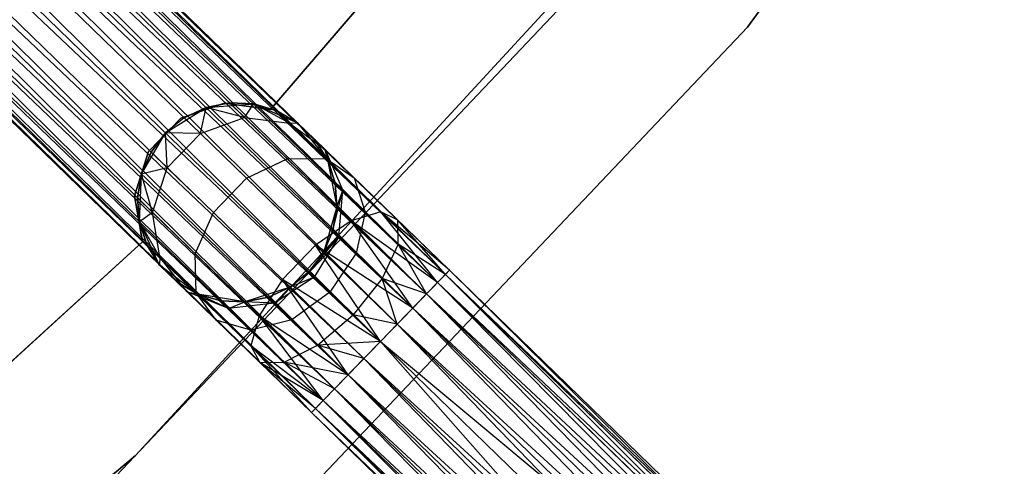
# Model space of a CAD drawing. Extents: x -91 to 92, y -91 to 92.
# Tile 204 of 256: x 41.73 to 51.6, y -44.59 to -40.12. Entities that reach past the tile are written whole.
import ezdxf

# ---------------------------------------------------------------- set-up
doc = ezdxf.new("R2010")
doc.units = 0
doc.header["$LTSCALE"] = 25.4
doc.layers.get('0').update_dxf_attribs({"linetype": 'CONTINUOUS'})

# ---------------------------------------------------------------- blocks, each defined once
blk = doc.blocks.new('NL2500012258_STL_2')
at = {"color": 0}
for p, q in [((124.4246, -29.6976, 177.8546), (138.2444, -43.0982, 177.8546)), ((124.4246, -29.6976, 177.8546), (138.2444, -43.0982, 177.8546)), ((138.1664, -43.1786, 176.9319), (124.4246, -29.6976, 177.1454)), ((124.4246, -29.6976, 177.1454), (138.2846, -43.0568, 177.3795)), ((124.4246, -29.6976, 177.1454), (138.2846, -43.0568, 177.3795)), ((138.1664, -43.1786, 176.9319), (124.4246, -29.6976, 177.1454)), ((138.2846, -43.0568, 177.3795), (124.4648, -29.6562, 177.6205)), ((124.4648, -29.6562, 177.3795), (138.2846, -43.0568, 177.3795)), ((138.2846, -43.0568, 177.3795), (124.4648, -29.6562, 177.6205)), ((124.4648, -29.6562, 177.6205), (138.2444, -43.0982, 177.8546)), ((124.4648, -29.6562, 177.6205), (138.2444, -43.0982, 177.8546)), ((124.4648, -29.6562, 177.3795), (138.2846, -43.0568, 177.3795)), ((138.2444, -43.0982, 177.8546), (124.3466, -29.7781, 178.0681)), ((124.3466, -29.7781, 178.0681), (138.0551, -43.2934, 178.2485)), ((124.3466, -29.7781, 178.0681), (138.0551, -43.2934, 178.2485)), ((138.2444, -43.0982, 177.8546), (124.3466, -29.7781, 178.0681)), ((124.3466, -29.7781, 176.9319), (138.1664, -43.1786, 176.9319)), ((124.3466, -29.7781, 176.9319), (138.1664, -43.1786, 176.9319)), ((124.2353, -29.8928, 178.2485), (138.0551, -43.2934, 178.2485)), ((124.2353, -29.8928, 178.2485), (138.0551, -43.2934, 178.2485)), ((137.917, -43.4358, 176.6145), (124.2353, -29.8928, 176.7515)), ((124.2353, -29.8928, 176.7515), (138.1664, -43.1786, 176.9319)), ((124.2353, -29.8928, 176.7515), (138.1664, -43.1786, 176.9319)), ((137.917, -43.4358, 176.6145), (124.2353, -29.8928, 176.7515)), ((138.0551, -43.2934, 178.2485), (124.0972, -30.0353, 178.3855)), ((124.0972, -30.0353, 178.3855), (137.7601, -43.5977, 178.4709)), ((124.0972, -30.0353, 178.3855), (137.7601, -43.5977, 178.4709)), ((138.0551, -43.2934, 178.2485), (124.0972, -30.0353, 178.3855)), ((124.0972, -30.0353, 176.6145), (137.917, -43.4358, 176.6145)), ((124.0972, -30.0353, 176.6145), (137.917, -43.4358, 176.6145)), ((123.9403, -30.1971, 178.4709), (137.7601, -43.5977, 178.4709)), ((123.9403, -30.1971, 178.4709), (137.7601, -43.5977, 178.4709)), ((123.9403, -30.1971, 176.5291), (137.5935, -43.7695, 176.5)), ((123.9403, -30.1971, 176.5291), (137.5935, -43.7695, 176.5)), ((123.9403, -30.1971, 176.5291), (137.917, -43.4358, 176.6145)), ((123.9403, -30.1971, 176.5291), (137.917, -43.4358, 176.6145)), ((123.7737, -30.3689, 178.5), (137.5935, -43.7695, 178.5)), ((123.7737, -30.3689, 178.5), (137.5935, -43.7695, 178.5)), ((123.7737, -30.3689, 176.5), (137.5935, -43.7695, 176.5)), ((123.7737, -30.3689, 176.5), (137.5935, -43.7695, 176.5)), ((137.27, -44.1031, 176.6145), (123.6071, -30.5407, 176.5291)), ((123.6071, -30.5407, 176.5291), (137.5935, -43.7695, 176.5)), ((137.27, -44.1031, 176.6145), (123.6071, -30.5407, 176.5291)), ((123.6071, -30.5407, 178.4709), (137.4269, -43.9413, 178.4709)), ((123.6071, -30.5407, 178.4709), (137.4269, -43.9413, 178.4709)), ((123.6071, -30.5407, 176.5291), (137.5935, -43.7695, 176.5)), ((123.4502, -30.7025, 176.6145), (137.27, -44.1031, 176.6145)), ((123.4502, -30.7025, 176.6145), (137.27, -44.1031, 176.6145)), ((137.4269, -43.9413, 178.4709), (123.4502, -30.7025, 178.3855)), ((123.4502, -30.7025, 178.3855), (137.1319, -44.2455, 178.2485)), ((123.4502, -30.7025, 178.3855), (137.1319, -44.2455, 178.2485)), ((137.4269, -43.9413, 178.4709), (123.4502, -30.7025, 178.3855)), ((137.0206, -44.3603, 176.9319), (123.3121, -30.845, 176.7515)), ((123.3121, -30.845, 176.7515), (137.27, -44.1031, 176.6145)), ((123.3121, -30.845, 176.7515), (137.27, -44.1031, 176.6145)), ((137.0206, -44.3603, 176.9319), (123.3121, -30.845, 176.7515)), ((123.3121, -30.845, 178.2485), (137.1319, -44.2455, 178.2485)), ((123.3121, -30.845, 178.2485), (137.1319, -44.2455, 178.2485)), ((123.2008, -30.9597, 176.9319), (137.0206, -44.3603, 176.9319)), ((123.2008, -30.9597, 176.9319), (137.0206, -44.3603, 176.9319)), ((137.1319, -44.2455, 178.2485), (123.2008, -30.9597, 178.0681)), ((123.2008, -30.9597, 178.0681), (136.9426, -44.4407, 177.8546)), ((123.2008, -30.9597, 178.0681), (136.9426, -44.4407, 177.8546)), ((137.1319, -44.2455, 178.2485), (123.2008, -30.9597, 178.0681)), ((123.0826, -31.0816, 177.3795), (136.9025, -44.4821, 177.3795)), ((123.0826, -31.0816, 177.6205), (136.9025, -44.4821, 177.3795)), ((136.9426, -44.4407, 177.8546), (123.0826, -31.0816, 177.6205)), ((123.0826, -31.0816, 177.6205), (136.9025, -44.4821, 177.3795)), ((123.0826, -31.0816, 177.3795), (136.9025, -44.4821, 177.3795)), ((136.9426, -44.4407, 177.8546), (123.0826, -31.0816, 177.6205)), ((136.9025, -44.4821, 177.3795), (123.1228, -31.0401, 177.1454)), ((123.1228, -31.0401, 177.1454), (137.0206, -44.3603, 176.9319)), ((123.1228, -31.0401, 177.1454), (137.0206, -44.3603, 176.9319)), ((136.9025, -44.4821, 177.3795), (123.1228, -31.0401, 177.1454)), ((123.1228, -31.0401, 177.8546), (136.9426, -44.4407, 177.8546)), ((123.1228, -31.0401, 177.8546), (136.9426, -44.4407, 177.8546)), ((141.2738, -40.621, 26.5), (146.1575, -33.9021, 26.5)), ((146.1575, -33.9021, 17), (141.2738, -40.621, 17)), ((141.2738, -40.621, 26.5), (146.1575, -33.9021, 26.5)), ((146.1575, -33.9021, 17), (141.2738, -40.621, 17)), ((140.1402, -37.193, 22), (136.4929, -41.4472, 22)), ((136.4929, -41.4472, 20), (140.1402, -37.193, 20)), ((136.4929, -41.4472, 20), (140.1402, -37.193, 20)), ((140.1402, -37.193, 22), (136.4929, -41.4472, 22)), ((135.1357, -44.9136, 19), (140.6322, -38.9592, 19)), ((140.6322, -38.9592, 20), (135.1357, -44.9136, 20)), ((135.1357, -44.9136, 19), (140.6322, -38.9592, 19)), ((140.6322, -38.9592, 20), (135.1357, -44.9136, 20)), ((140.1207, -39.6615, 26.5), (134.5369, -45.5431, 26.5)), ((134.5369, -45.5431, 17), (140.1207, -39.6615, 17)), ((134.5369, -45.5431, 17), (140.1207, -39.6615, 17)), ((140.1207, -39.6615, 26.5), (134.5369, -45.5431, 26.5)), ((135.5549, -46.6448, 26.5), (141.2738, -40.621, 26.5)), ((141.2738, -40.621, 17), (135.5549, -46.6448, 17)), ((135.5549, -46.6448, 26.5), (141.2738, -40.621, 26.5)), ((141.2738, -40.621, 17), (135.5549, -46.6448, 17)), ((141.2738, -40.621, 26.5), (141.2738, -40.621, 17)), ((141.2738, -40.621, 26.5), (141.2738, -40.621, 17)), ((135.4398, -41.6811, 20), (135.8455, -41.4272, 20)), ((135.4398, -41.6811, 20), (135.8455, -41.4272, 20)), ((136.0318, -41.3825, 22), (135.5913, -41.5336, 22)), ((135.5913, -41.5336, 20), (136.0318, -41.3825, 20)), ((135.5913, -41.5336, 20), (136.0318, -41.3825, 20)), ((136.0318, -41.3825, 22), (135.5913, -41.5336, 22)), ((135.8455, -41.4272, 25.5), (135.6272, -41.5295, 25.5)), ((135.6272, -41.5295, 25.5), (135.8455, -41.4272, 20)), ((135.6272, -41.5295, 25.5), (135.8455, -41.4272, 20)), ((135.8455, -41.4272, 25.5), (135.6272, -41.5295, 25.5)), ((135.7896, -41.6869, 26.6369), (135.8455, -41.4272, 25.5)), ((135.7896, -41.6869, 26.6369), (135.8455, -41.4272, 25.5)), ((136.0819, -41.3801, 25.5), (135.8455, -41.4272, 25.5)), ((135.8455, -41.4272, 20), (136.0819, -41.3801, 25.5)), ((136.0819, -41.3801, 25.5), (135.8455, -41.4272, 25.5)), ((135.8455, -41.4272, 20), (136.0819, -41.3801, 25.5)), ((135.8455, -41.4272, 20), (136.3228, -41.3909, 20)), ((135.8455, -41.4272, 20), (136.3228, -41.3909, 20)), ((136.2321, -41.5257, 26.5518), (135.8455, -41.4272, 25.5)), ((136.2321, -41.5257, 26.5518), (135.8455, -41.4272, 25.5)), ((135.8455, -41.4272, 25.5), (135.8455, -41.4272, 20)), ((135.8455, -41.4272, 25.5), (135.8455, -41.4272, 20)), ((136.4929, -41.4472, 22), (136.0318, -41.3825, 22)), ((136.0318, -41.3825, 22), (136.0318, -41.3825, 20)), ((136.0318, -41.3825, 20), (136.4929, -41.4472, 20)), ((136.0318, -41.3825, 22), (136.0318, -41.3825, 20)), ((136.0318, -41.3825, 20), (136.4929, -41.4472, 20)), ((136.4929, -41.4472, 22), (136.0318, -41.3825, 22)), ((136.2321, -41.5257, 26.5518), (136.0819, -41.3801, 25.5)), ((136.2321, -41.5257, 26.5518), (136.0819, -41.3801, 25.5)), ((136.3228, -41.3909, 25.5), (136.0819, -41.3801, 25.5)), ((136.0819, -41.3801, 25.5), (136.3228, -41.3909, 20)), ((136.0819, -41.3801, 25.5), (136.3228, -41.3909, 20)), ((136.3228, -41.3909, 25.5), (136.0819, -41.3801, 25.5)), ((136.2321, -41.5257, 26.5518), (136.3228, -41.3909, 25.5)), ((136.2321, -41.5257, 26.5518), (136.3228, -41.3909, 25.5)), ((136.3228, -41.3909, 20), (136.7622, -41.5806, 20)), ((136.6827, -41.5839, 26.4011), (136.3228, -41.3909, 25.5)), ((136.6827, -41.5839, 26.4011), (136.3228, -41.3909, 25.5)), ((136.554, -41.4591, 25.5), (136.3228, -41.3909, 25.5)), ((136.3228, -41.3909, 20), (136.554, -41.4591, 25.5)), ((136.3228, -41.3909, 20), (136.7622, -41.5806, 20)), ((136.3228, -41.3909, 25.5), (136.3228, -41.3909, 20)), ((136.3228, -41.3909, 25.5), (136.3228, -41.3909, 20)), ((136.554, -41.4591, 25.5), (136.3228, -41.3909, 25.5)), ((136.3228, -41.3909, 20), (136.554, -41.4591, 25.5)), ((136.4929, -41.4472, 22), (136.4929, -41.4472, 20)), ((136.4929, -41.4472, 22), (136.4929, -41.4472, 20)), ((135.5913, -41.5336, 22), (135.267, -41.8678, 22)), ((135.267, -41.8678, 20), (135.5913, -41.5336, 20)), ((135.267, -41.8678, 20), (135.5913, -41.5336, 20)), ((135.5913, -41.5336, 22), (135.267, -41.8678, 22)), ((135.6272, -41.5295, 25.5), (135.4398, -41.6811, 25.5)), ((135.6272, -41.5295, 25.5), (135.4398, -41.6811, 25.5)), ((135.6272, -41.5295, 25.5), (135.4398, -41.6811, 20)), ((135.6272, -41.5295, 25.5), (135.4398, -41.6811, 20)), ((135.5913, -41.5336, 22), (135.5913, -41.5336, 20)), ((135.5913, -41.5336, 22), (135.5913, -41.5336, 20)), ((135.7896, -41.6869, 26.6369), (135.6272, -41.5295, 25.5)), ((135.7896, -41.6869, 26.6369), (135.6272, -41.5295, 25.5)), ((135.7896, -41.6869, 26.6369), (136.2321, -41.5257, 26.5518)), ((135.7896, -41.6869, 26.6369), (136.2321, -41.5257, 26.5518)), ((136.2321, -41.5257, 26.5518), (136.6827, -41.5839, 26.4011)), ((136.6599, -41.9405, 27.4435), (136.2321, -41.5257, 26.5518)), ((136.6599, -41.9405, 27.4435), (136.2321, -41.5257, 26.5518)), ((136.2321, -41.5257, 26.5518), (136.6827, -41.5839, 26.4011)), ((136.6827, -41.5839, 26.4011), (136.554, -41.4591, 25.5)), ((136.6827, -41.5839, 26.4011), (136.554, -41.4591, 25.5)), ((136.7622, -41.5806, 25.5), (136.554, -41.4591, 25.5)), ((136.554, -41.4591, 25.5), (136.7622, -41.5806, 20)), ((136.554, -41.4591, 25.5), (136.7622, -41.5806, 20)), ((136.7622, -41.5806, 25.5), (136.554, -41.4591, 25.5)), ((136.6827, -41.5839, 26.4011), (136.7622, -41.5806, 25.5)), ((136.6827, -41.5839, 26.4011), (136.7622, -41.5806, 25.5)), ((136.6827, -41.5839, 26.4011), (137.038, -41.848, 26.2192)), ((137.0491, -41.9392, 27.165), (136.6827, -41.5839, 26.4011)), ((137.0491, -41.9392, 27.165), (136.6827, -41.5839, 26.4011)), ((136.6827, -41.5839, 26.4011), (137.038, -41.848, 26.2192)), ((136.7622, -41.5806, 20), (137.0632, -41.9528, 20)), ((137.038, -41.848, 26.2192), (136.7622, -41.5806, 25.5)), ((136.7622, -41.5806, 20), (136.9353, -41.7484, 25.5)), ((136.7622, -41.5806, 25.5), (136.7622, -41.5806, 20)), ((137.038, -41.848, 26.2192), (136.7622, -41.5806, 25.5)), ((136.7622, -41.5806, 20), (136.9353, -41.7484, 25.5)), ((136.7622, -41.5806, 20), (137.0632, -41.9528, 20)), ((136.7622, -41.5806, 25.5), (136.7622, -41.5806, 20)), ((135.1985, -42.0944, 20), (135.4398, -41.6811, 20)), ((135.1985, -42.0944, 20), (135.4398, -41.6811, 20)), ((135.4398, -41.6811, 25.5), (135.294, -41.8731, 25.5)), ((135.294, -41.8731, 25.5), (135.4398, -41.6811, 20)), ((135.4398, -41.6811, 25.5), (135.294, -41.8731, 25.5)), ((135.294, -41.8731, 25.5), (135.4398, -41.6811, 20)), ((135.4564, -42.0305, 26.6369), (135.4398, -41.6811, 25.5)), ((135.4564, -42.0305, 26.6369), (135.4398, -41.6811, 25.5)), ((135.7896, -41.6869, 26.6369), (135.4398, -41.6811, 25.5)), ((135.7896, -41.6869, 26.6369), (135.4398, -41.6811, 25.5)), ((135.4398, -41.6811, 25.5), (135.4398, -41.6811, 20)), ((135.4398, -41.6811, 25.5), (135.4398, -41.6811, 20)), ((135.4564, -42.0305, 26.6369), (135.7896, -41.6869, 26.6369)), ((135.4564, -42.0305, 26.6369), (135.7896, -41.6869, 26.6369)), ((136.2519, -42.1352, 27.6008), (135.7896, -41.6869, 26.6369)), ((136.2519, -42.1352, 27.6008), (135.7896, -41.6869, 26.6369)), ((137.038, -41.848, 26.2192), (136.9353, -41.7484, 25.5)), ((137.0632, -41.9528, 25.5), (136.9353, -41.7484, 25.5)), ((137.038, -41.848, 26.2192), (136.9353, -41.7484, 25.5)), ((136.9353, -41.7484, 25.5), (137.0632, -41.9528, 20)), ((136.9353, -41.7484, 25.5), (137.0632, -41.9528, 20)), ((137.0632, -41.9528, 25.5), (136.9353, -41.7484, 25.5)), ((137.1384, -42.1818, 25.5), (137.038, -41.848, 26.2192)), ((137.038, -41.848, 26.2192), (137.2167, -42.2577, 26.048)), ((137.1384, -42.1818, 25.5), (137.038, -41.848, 26.2192)), ((137.0632, -41.9528, 25.5), (137.038, -41.848, 26.2192)), ((137.0632, -41.9528, 25.5), (137.038, -41.848, 26.2192)), ((137.3305, -42.1316, 26.829), (137.038, -41.848, 26.2192)), ((137.3305, -42.1316, 26.829), (137.038, -41.848, 26.2192)), ((137.038, -41.848, 26.2192), (137.2167, -42.2577, 26.048)), ((135.267, -41.8678, 22), (135.1292, -42.3126, 22)), ((135.1292, -42.3126, 20), (135.267, -41.8678, 20)), ((135.1292, -42.3126, 20), (135.267, -41.8678, 20)), ((135.267, -41.8678, 22), (135.1292, -42.3126, 22)), ((135.294, -41.8731, 25.5), (135.1985, -42.0944, 25.5)), ((135.1985, -42.0944, 20), (135.294, -41.8731, 25.5)), ((135.294, -41.8731, 25.5), (135.1985, -42.0944, 25.5)), ((135.1985, -42.0944, 20), (135.294, -41.8731, 25.5)), ((135.267, -41.8678, 22), (135.267, -41.8678, 20)), ((135.267, -41.8678, 22), (135.267, -41.8678, 20)), ((135.4564, -42.0305, 26.6369), (135.294, -41.8731, 25.5)), ((135.4564, -42.0305, 26.6369), (135.294, -41.8731, 25.5)), ((136.2519, -42.1352, 27.6008), (136.6599, -41.9405, 27.4435)), ((136.2519, -42.1352, 27.6008), (136.6599, -41.9405, 27.4435)), ((136.6599, -41.9405, 27.4435), (137.0491, -41.9392, 27.165)), ((136.6599, -41.9405, 27.4435), (137.0491, -41.9392, 27.165)), ((137.3, -42.5612, 28.0393), (136.6599, -41.9405, 27.4435)), ((137.3, -42.5612, 28.0393), (136.6599, -41.9405, 27.4435)), ((137.0491, -41.9392, 27.165), (137.3305, -42.1316, 26.829)), ((137.5975, -42.4709, 27.6754), (137.0491, -41.9392, 27.165)), ((137.5975, -42.4709, 27.6754), (137.0491, -41.9392, 27.165)), ((137.0491, -41.9392, 27.165), (137.3305, -42.1316, 26.829)), ((135.4564, -42.0305, 26.6369), (135.1985, -42.0944, 25.5)), ((135.4564, -42.0305, 26.6369), (135.1985, -42.0944, 25.5)), ((135.3089, -42.4778, 26.5518), (135.4564, -42.0305, 26.6369)), ((135.3089, -42.4778, 26.5518), (135.4564, -42.0305, 26.6369)), ((135.9187, -42.4789, 27.6008), (135.4564, -42.0305, 26.6369)), ((135.9187, -42.4789, 27.6008), (135.4564, -42.0305, 26.6369)), ((137.0632, -41.9528, 20), (137.1567, -42.4222, 20)), ((137.1384, -42.1818, 25.5), (137.0632, -41.9528, 25.5)), ((137.0632, -41.9528, 20), (137.1384, -42.1818, 25.5)), ((137.0632, -41.9528, 20), (137.1567, -42.4222, 20)), ((137.0632, -41.9528, 25.5), (137.0632, -41.9528, 20)), ((137.0632, -41.9528, 25.5), (137.0632, -41.9528, 20)), ((137.1384, -42.1818, 25.5), (137.0632, -41.9528, 25.5)), ((137.0632, -41.9528, 20), (137.1384, -42.1818, 25.5)), ((135.1985, -42.0944, 25.5), (135.1587, -42.3322, 25.5)), ((135.1587, -42.3322, 25.5), (135.1985, -42.0944, 20)), ((135.1587, -42.3322, 25.5), (135.1985, -42.0944, 20)), ((135.1985, -42.0944, 25.5), (135.1587, -42.3322, 25.5)), ((135.177, -42.5726, 20), (135.1985, -42.0944, 20)), ((135.177, -42.5726, 20), (135.1985, -42.0944, 20)), ((135.3089, -42.4778, 26.5518), (135.1985, -42.0944, 25.5)), ((135.3089, -42.4778, 26.5518), (135.1985, -42.0944, 25.5)), ((135.1985, -42.0944, 25.5), (135.1985, -42.0944, 20)), ((135.1985, -42.0944, 25.5), (135.1985, -42.0944, 20)), ((135.9187, -42.4789, 27.6008), (136.2519, -42.1352, 27.6008)), ((135.9187, -42.4789, 27.6008), (136.2519, -42.1352, 27.6008)), ((136.9439, -42.8062, 28.2448), (136.2519, -42.1352, 27.6008)), ((136.9439, -42.8062, 28.2448), (136.2519, -42.1352, 27.6008)), ((137.3305, -42.1316, 26.829), (137.4395, -42.4738, 26.5125)), ((137.7682, -42.5561, 27.2364), (137.3305, -42.1316, 26.829)), ((137.7682, -42.5561, 27.2364), (137.3305, -42.1316, 26.829)), ((137.3305, -42.1316, 26.829), (137.4395, -42.4738, 26.5125)), ((137.2167, -42.2577, 26.048), (137.1384, -42.1818, 25.5)), ((137.1567, -42.4222, 25.5), (137.1384, -42.1818, 25.5)), ((137.2167, -42.2577, 26.048), (137.1384, -42.1818, 25.5)), ((137.1384, -42.1818, 25.5), (137.1567, -42.4222, 20)), ((137.1384, -42.1818, 25.5), (137.1567, -42.4222, 20)), ((137.1567, -42.4222, 25.5), (137.1384, -42.1818, 25.5)), ((135.1292, -42.3126, 22), (135.1292, -42.3126, 20)), ((135.1292, -42.3126, 22), (135.1292, -42.3126, 20)), ((135.1292, -42.3126, 22), (135.2078, -42.7716, 22)), ((135.2078, -42.7716, 20), (135.1292, -42.3126, 20)), ((135.2078, -42.7716, 20), (135.1292, -42.3126, 20)), ((135.1292, -42.3126, 22), (135.2078, -42.7716, 22)), ((135.3089, -42.4778, 26.5518), (135.1587, -42.3322, 25.5)), ((135.1587, -42.3322, 25.5), (135.177, -42.5726, 25.5)), ((135.3089, -42.4778, 26.5518), (135.1587, -42.3322, 25.5)), ((135.177, -42.5726, 20), (135.1587, -42.3322, 25.5)), ((135.1587, -42.3322, 25.5), (135.177, -42.5726, 25.5)), ((135.177, -42.5726, 20), (135.1587, -42.3322, 25.5)), ((137.1169, -42.66, 25.5), (137.2167, -42.2577, 26.048)), ((137.1169, -42.66, 25.5), (137.2167, -42.2577, 26.048)), ((137.1567, -42.4222, 25.5), (137.2167, -42.2577, 26.048)), ((137.1567, -42.4222, 25.5), (137.2167, -42.2577, 26.048)), ((137.1778, -42.719, 25.9265), (137.2167, -42.2577, 26.048)), ((137.1778, -42.719, 25.9265), (137.2167, -42.2577, 26.048)), ((137.4395, -42.4738, 26.5125), (137.2167, -42.2577, 26.048)), ((137.4395, -42.4738, 26.5125), (137.2167, -42.2577, 26.048)), ((137.1567, -42.4222, 20), (137.0213, -42.8813, 20)), ((137.1567, -42.4222, 20), (137.0213, -42.8813, 20)), ((137.1169, -42.66, 25.5), (137.1567, -42.4222, 25.5)), ((137.1567, -42.4222, 20), (137.1169, -42.66, 25.5)), ((137.1169, -42.66, 25.5), (137.1567, -42.4222, 25.5)), ((137.1567, -42.4222, 20), (137.1169, -42.66, 25.5)), ((137.1567, -42.4222, 25.5), (137.1567, -42.4222, 20)), ((137.1567, -42.4222, 25.5), (137.1567, -42.4222, 20)), ((135.3089, -42.4778, 26.5518), (135.177, -42.5726, 25.5)), ((135.3089, -42.4778, 26.5518), (135.177, -42.5726, 25.5)), ((135.3809, -42.9264, 26.4011), (135.3089, -42.4778, 26.5518)), ((135.7366, -42.8926, 27.4435), (135.3089, -42.4778, 26.5518)), ((135.3809, -42.9264, 26.4011), (135.3089, -42.4778, 26.5518)), ((135.7366, -42.8926, 27.4435), (135.3089, -42.4778, 26.5518)), ((135.7366, -42.8926, 27.4435), (135.9187, -42.4789, 27.6008)), ((135.7366, -42.8926, 27.4435), (135.9187, -42.4789, 27.6008)), ((136.6107, -43.1498, 28.2448), (135.9187, -42.4789, 27.6008)), ((136.6107, -43.1498, 28.2448), (135.9187, -42.4789, 27.6008)), ((137.5975, -42.4709, 27.6754), (137.3, -42.5612, 28.0393)), ((137.5975, -42.4709, 27.6754), (137.3, -42.5612, 28.0393)), ((137.4395, -42.4738, 26.5125), (137.3512, -42.8872, 26.2881)), ((137.4395, -42.4738, 26.5125), (137.3512, -42.8872, 26.2881)), ((137.773, -42.7972, 26.8229), (137.4395, -42.4738, 26.5125)), ((137.773, -42.7972, 26.8229), (137.4395, -42.4738, 26.5125)), ((138.1664, -43.1786, 28.0681), (137.5975, -42.4709, 27.6754)), ((138.2444, -43.0982, 27.8546), (137.5975, -42.4709, 27.6754)), ((138.1664, -43.1786, 28.0681), (137.5975, -42.4709, 27.6754)), ((138.2444, -43.0982, 27.8546), (137.5975, -42.4709, 27.6754)), ((138.2846, -43.0568, 27.6205), (137.5975, -42.4709, 27.6754)), ((138.2846, -43.0568, 27.6205), (137.5975, -42.4709, 27.6754)), ((137.7682, -42.5561, 27.2364), (137.5975, -42.4709, 27.6754)), ((137.7682, -42.5561, 27.2364), (137.5975, -42.4709, 27.6754)), ((135.3801, -43.006, 20), (135.177, -42.5726, 20)), ((135.3809, -42.9264, 26.4011), (135.177, -42.5726, 25.5)), ((135.177, -42.5726, 25.5), (135.2522, -42.8016, 25.5)), ((135.3809, -42.9264, 26.4011), (135.177, -42.5726, 25.5)), ((135.2522, -42.8016, 25.5), (135.177, -42.5726, 20)), ((135.3801, -43.006, 20), (135.177, -42.5726, 20)), ((135.2522, -42.8016, 25.5), (135.177, -42.5726, 20)), ((135.177, -42.5726, 25.5), (135.2522, -42.8016, 25.5)), ((135.177, -42.5726, 25.5), (135.177, -42.5726, 20)), ((135.177, -42.5726, 25.5), (135.177, -42.5726, 20)), ((137.3, -42.5612, 28.0393), (136.9439, -42.8062, 28.2448)), ((137.3, -42.5612, 28.0393), (136.9439, -42.8062, 28.2448)), ((137.917, -43.4358, 28.3855), (137.3, -42.5612, 28.0393)), ((138.0551, -43.2934, 28.2485), (137.3, -42.5612, 28.0393)), ((137.917, -43.4358, 28.3855), (137.3, -42.5612, 28.0393)), ((138.0551, -43.2934, 28.2485), (137.3, -42.5612, 28.0393)), ((138.1664, -43.1786, 28.0681), (137.3, -42.5612, 28.0393)), ((138.1664, -43.1786, 28.0681), (137.3, -42.5612, 28.0393)), ((138.2846, -43.0568, 27.3795), (137.7682, -42.5561, 27.2364)), ((138.2846, -43.0568, 27.6205), (137.7682, -42.5561, 27.2364)), ((138.2846, -43.0568, 27.6205), (137.7682, -42.5561, 27.2364)), ((138.2846, -43.0568, 27.3795), (137.7682, -42.5561, 27.2364)), ((138.2444, -43.0982, 27.1454), (137.7682, -42.5561, 27.2364)), ((138.2444, -43.0982, 27.1454), (137.7682, -42.5561, 27.2364)), ((137.773, -42.7972, 26.8229), (137.7682, -42.5561, 27.2364)), ((137.773, -42.7972, 26.8229), (137.7682, -42.5561, 27.2364)), ((137.1778, -42.719, 25.9265), (136.8756, -43.0733, 25.5)), ((137.1778, -42.719, 25.9265), (136.8756, -43.0733, 25.5)), ((137.1778, -42.719, 25.9265), (136.9303, -43.1263, 25.8827)), ((137.1778, -42.719, 25.9265), (136.9303, -43.1263, 25.8827)), ((137.0213, -42.8813, 25.5), (137.1169, -42.66, 25.5)), ((137.1169, -42.66, 25.5), (137.0213, -42.8813, 20)), ((137.1169, -42.66, 25.5), (137.0213, -42.8813, 20)), ((137.0213, -42.8813, 25.5), (137.1169, -42.66, 25.5)), ((137.0213, -42.8813, 25.5), (137.1778, -42.719, 25.9265)), ((137.0213, -42.8813, 25.5), (137.1778, -42.719, 25.9265)), ((137.1169, -42.66, 25.5), (137.1778, -42.719, 25.9265)), ((137.1169, -42.66, 25.5), (137.1778, -42.719, 25.9265)), ((137.3512, -42.8872, 26.2881), (137.1778, -42.719, 25.9265)), ((137.3512, -42.8872, 26.2881), (137.1778, -42.719, 25.9265)), ((135.2078, -42.7716, 22), (131.0649, -46.5455, 22)), ((131.0649, -46.5455, 20), (135.2078, -42.7716, 20)), ((131.0649, -46.5455, 20), (135.2078, -42.7716, 20)), ((135.2078, -42.7716, 22), (131.0649, -46.5455, 22)), ((135.2078, -42.7716, 22), (135.2078, -42.7716, 20)), ((135.2078, -42.7716, 22), (135.2078, -42.7716, 20)), ((135.3809, -42.9264, 26.4011), (135.2522, -42.8016, 25.5)), ((135.2522, -42.8016, 25.5), (135.3801, -43.006, 25.5)), ((135.3809, -42.9264, 26.4011), (135.2522, -42.8016, 25.5)), ((135.3801, -43.006, 20), (135.2522, -42.8016, 25.5)), ((135.2522, -42.8016, 25.5), (135.3801, -43.006, 25.5)), ((135.3801, -43.006, 20), (135.2522, -42.8016, 25.5)), ((136.9439, -42.8062, 28.2448), (136.6107, -43.1498, 28.2448)), ((136.9439, -42.8062, 28.2448), (136.6107, -43.1498, 28.2448)), ((137.5935, -43.7695, 28.5), (136.9439, -42.8062, 28.2448)), ((137.7601, -43.5977, 28.4709), (136.9439, -42.8062, 28.2448)), ((137.5935, -43.7695, 28.5), (136.9439, -42.8062, 28.2448)), ((137.7601, -43.5977, 28.4709), (136.9439, -42.8062, 28.2448)), ((137.917, -43.4358, 28.3855), (136.9439, -42.8062, 28.2448)), ((137.917, -43.4358, 28.3855), (136.9439, -42.8062, 28.2448)), ((137.773, -42.7972, 26.8229), (137.6108, -43.1389, 26.5297)), ((137.773, -42.7972, 26.8229), (137.6108, -43.1389, 26.5297)), ((138.2444, -43.0982, 27.1454), (137.773, -42.7972, 26.8229)), ((138.1664, -43.1786, 26.9319), (137.773, -42.7972, 26.8229)), ((138.2444, -43.0982, 27.1454), (137.773, -42.7972, 26.8229)), ((138.1664, -43.1786, 26.9319), (137.773, -42.7972, 26.8229)), ((138.0551, -43.2934, 26.7515), (137.773, -42.7972, 26.8229)), ((138.0551, -43.2934, 26.7515), (137.773, -42.7972, 26.8229)), ((135.3809, -42.9264, 26.4011), (135.3801, -43.006, 25.5)), ((135.3809, -42.9264, 26.4011), (135.3801, -43.006, 25.5)), ((135.6559, -43.2734, 26.2192), (135.3809, -42.9264, 26.4011)), ((135.7473, -43.2817, 27.165), (135.3809, -42.9264, 26.4011)), ((135.6559, -43.2734, 26.2192), (135.3809, -42.9264, 26.4011)), ((135.7473, -43.2817, 27.165), (135.3809, -42.9264, 26.4011)), ((135.7473, -43.2817, 27.165), (135.7366, -42.8926, 27.4435)), ((136.3768, -43.5133, 28.0393), (135.7366, -42.8926, 27.4435)), ((135.7473, -43.2817, 27.165), (135.7366, -42.8926, 27.4435)), ((136.3768, -43.5133, 28.0393), (135.7366, -42.8926, 27.4435)), ((137.0213, -42.8813, 20), (136.8756, -43.0733, 20)), ((136.8756, -43.0733, 25.5), (137.0213, -42.8813, 25.5)), ((136.8756, -43.0733, 25.5), (137.0213, -42.8813, 25.5)), ((137.0213, -42.8813, 20), (136.8756, -43.0733, 20)), ((137.0213, -42.8813, 25.5), (137.0213, -42.8813, 20)), ((137.0213, -42.8813, 25.5), (137.0213, -42.8813, 20)), ((137.3512, -42.8872, 26.2881), (137.0859, -43.2772, 26.2071)), ((137.3512, -42.8872, 26.2881), (137.0859, -43.2772, 26.2071)), ((137.6108, -43.1389, 26.5297), (137.3512, -42.8872, 26.2881)), ((137.6108, -43.1389, 26.5297), (137.3512, -42.8872, 26.2881)), ((135.7614, -43.2953, 20), (135.3801, -43.006, 20)), ((135.6559, -43.2734, 26.2192), (135.3801, -43.006, 25.5)), ((135.3801, -43.006, 25.5), (135.3801, -43.006, 20)), ((135.5532, -43.1738, 25.5), (135.3801, -43.006, 20)), ((135.6559, -43.2734, 26.2192), (135.3801, -43.006, 25.5)), ((135.5532, -43.1738, 25.5), (135.3801, -43.006, 20)), ((135.7614, -43.2953, 20), (135.3801, -43.006, 20)), ((135.3801, -43.006, 25.5), (135.3801, -43.006, 20)), ((136.9303, -43.1263, 25.8827), (136.5308, -43.3863, 25.9265)), ((136.9303, -43.1263, 25.8827), (136.5308, -43.3863, 25.9265)), ((136.8756, -43.0733, 20), (136.6881, -43.2249, 20)), ((136.6881, -43.2249, 25.5), (136.8756, -43.0733, 25.5)), ((136.6881, -43.2249, 25.5), (136.8756, -43.0733, 25.5)), ((136.8756, -43.0733, 20), (136.6881, -43.2249, 20)), ((136.9303, -43.1263, 25.8827), (136.6881, -43.2249, 25.5)), ((136.9303, -43.1263, 25.8827), (136.6881, -43.2249, 25.5)), ((136.8756, -43.0733, 25.5), (136.9303, -43.1263, 25.8827)), ((136.8756, -43.0733, 25.5), (136.9303, -43.1263, 25.8827)), ((136.8756, -43.0733, 25.5), (136.8756, -43.0733, 20)), ((136.8756, -43.0733, 25.5), (136.8756, -43.0733, 20)), ((136.9303, -43.1263, 25.8827), (137.0859, -43.2772, 26.2071)), ((136.9303, -43.1263, 25.8827), (137.0859, -43.2772, 26.2071)), ((138.0551, -43.2934, 178.2485), (138.2444, -43.0982, 177.8546)), ((138.0551, -43.2934, 178.2485), (138.2444, -43.0982, 177.8546)), ((138.2846, -43.0568, 177.3795), (138.1664, -43.1786, 176.9319)), ((138.2846, -43.0568, 177.3795), (138.1664, -43.1786, 176.9319)), ((138.1664, -43.1786, 26.9319), (138.2444, -43.0982, 27.1454)), ((138.2444, -43.0982, 27.8546), (138.1664, -43.1786, 28.0681)), ((138.2444, -43.0982, 27.8546), (138.1664, -43.1786, 28.0681)), ((138.1664, -43.1786, 26.9319), (138.2444, -43.0982, 27.1454)), ((138.2444, -43.0982, 177.8546), (138.2846, -43.0568, 177.3795)), ((138.2444, -43.0982, 177.8546), (138.2846, -43.0568, 177.3795)), ((138.2444, -43.0982, 27.1454), (138.2846, -43.0568, 27.3795)), ((138.2846, -43.0568, 27.6205), (138.2444, -43.0982, 27.8546)), ((138.2846, -43.0568, 27.6205), (138.2444, -43.0982, 27.8546)), ((138.2444, -43.0982, 27.1454), (138.2846, -43.0568, 27.3795)), ((138.2444, -43.0982, 177.8546), (140.4295, -45.2171, 177.6258)), ((138.2444, -43.0982, 177.8546), (140.4295, -45.2171, 177.6258)), ((138.2444, -43.0982, 27.1454), (143.7666, -48.4528, 27.1454)), ((138.2444, -43.0982, 27.1454), (143.7666, -48.4528, 27.1454)), ((138.2444, -43.0982, 27.8546), (143.8067, -48.4114, 27.6205)), ((138.2444, -43.0982, 27.8546), (143.8067, -48.4114, 27.6205)), ((138.2444, -43.0982, 27.8546), (143.6886, -48.5333, 28.0681)), ((138.2444, -43.0982, 27.8546), (143.6886, -48.5333, 28.0681)), ((138.2846, -43.0568, 177.3795), (140.4187, -45.1262, 177.156)), ((138.2846, -43.0568, 177.3795), (140.4187, -45.1262, 177.156)), ((138.2846, -43.0568, 27.3795), (143.7666, -48.4528, 27.1454)), ((138.2846, -43.0568, 27.3795), (143.7666, -48.4528, 27.1454)), ((138.2846, -43.0568, 27.3795), (143.8067, -48.4114, 27.6205)), ((138.2846, -43.0568, 27.3795), (143.8067, -48.4114, 27.6205)), ((138.2846, -43.0568, 27.6205), (143.8067, -48.4114, 27.6205)), ((138.2846, -43.0568, 27.6205), (143.8067, -48.4114, 27.6205)), ((135.6559, -43.2734, 26.2192), (135.5532, -43.1738, 25.5)), ((135.5532, -43.1738, 25.5), (135.7614, -43.2953, 25.5)), ((135.6559, -43.2734, 26.2192), (135.5532, -43.1738, 25.5)), ((135.7614, -43.2953, 20), (135.5532, -43.1738, 25.5)), ((135.5532, -43.1738, 25.5), (135.7614, -43.2953, 25.5)), ((135.7614, -43.2953, 20), (135.5532, -43.1738, 25.5)), ((136.6881, -43.2249, 20), (136.2334, -43.3743, 20)), ((136.6881, -43.2249, 20), (136.2334, -43.3743, 20)), ((136.6107, -43.1498, 28.2448), (136.3768, -43.5133, 28.0393)), ((136.6107, -43.1498, 28.2448), (136.3768, -43.5133, 28.0393)), ((136.4699, -43.3272, 25.5), (136.6881, -43.2249, 25.5)), ((136.6881, -43.2249, 20), (136.4699, -43.3272, 25.5)), ((136.4699, -43.3272, 25.5), (136.6881, -43.2249, 25.5)), ((136.6881, -43.2249, 20), (136.4699, -43.3272, 25.5)), ((136.5308, -43.3863, 25.9265), (136.6881, -43.2249, 25.5)), ((136.5308, -43.3863, 25.9265), (136.6881, -43.2249, 25.5)), ((137.27, -44.1031, 28.3855), (136.6107, -43.1498, 28.2448)), ((137.4269, -43.9413, 28.4709), (136.6107, -43.1498, 28.2448)), ((137.27, -44.1031, 28.3855), (136.6107, -43.1498, 28.2448)), ((137.4269, -43.9413, 28.4709), (136.6107, -43.1498, 28.2448)), ((137.5935, -43.7695, 28.5), (136.6107, -43.1498, 28.2448)), ((137.5935, -43.7695, 28.5), (136.6107, -43.1498, 28.2448)), ((136.6881, -43.2249, 25.5), (136.6881, -43.2249, 20)), ((136.6881, -43.2249, 25.5), (136.6881, -43.2249, 20)), ((137.6108, -43.1389, 26.5297), (137.3188, -43.5031, 26.4239)), ((137.6108, -43.1389, 26.5297), (137.3188, -43.5031, 26.4239)), ((138.0551, -43.2934, 26.7515), (137.6108, -43.1389, 26.5297)), ((138.0551, -43.2934, 26.7515), (137.6108, -43.1389, 26.5297)), ((137.917, -43.4358, 26.6146), (137.6108, -43.1389, 26.5297)), ((137.917, -43.4358, 26.6146), (137.6108, -43.1389, 26.5297)), ((137.7601, -43.5977, 26.5291), (137.6108, -43.1389, 26.5297)), ((137.7601, -43.5977, 26.5291), (137.6108, -43.1389, 26.5297)), ((138.1664, -43.1786, 176.9319), (137.917, -43.4358, 176.6145)), ((138.1664, -43.1786, 176.9319), (137.917, -43.4358, 176.6145)), ((138.0551, -43.2934, 26.7515), (138.1664, -43.1786, 26.9319)), ((138.1664, -43.1786, 28.0681), (138.0551, -43.2934, 28.2485)), ((138.1664, -43.1786, 28.0681), (138.0551, -43.2934, 28.2485)), ((138.0551, -43.2934, 26.7515), (138.1664, -43.1786, 26.9319)), ((138.1664, -43.1786, 176.9319), (140.2525, -45.2014, 176.7135)), ((138.1664, -43.1786, 176.9319), (140.2525, -45.2014, 176.7135)), ((138.1664, -43.1786, 26.9319), (143.5773, -48.648, 26.7515)), ((138.1664, -43.1786, 26.9319), (143.5773, -48.648, 26.7515)), ((138.1664, -43.1786, 26.9319), (143.7666, -48.4528, 27.1454)), ((138.1664, -43.1786, 26.9319), (143.7666, -48.4528, 27.1454)), ((138.1664, -43.1786, 28.0681), (143.6886, -48.5333, 28.0681)), ((138.1664, -43.1786, 28.0681), (143.6886, -48.5333, 28.0681)), ((136.0708, -43.4394, 26.048), (135.6559, -43.2734, 26.2192)), ((135.6559, -43.2734, 26.2192), (135.7614, -43.2953, 25.5)), ((135.6559, -43.2734, 26.2192), (135.7614, -43.2953, 25.5)), ((135.9484, -43.557, 26.829), (135.6559, -43.2734, 26.2192)), ((136.0708, -43.4394, 26.048), (135.6559, -43.2734, 26.2192)), ((135.9484, -43.557, 26.829), (135.6559, -43.2734, 26.2192)), ((135.9484, -43.557, 26.829), (135.7473, -43.2817, 27.165)), ((136.2957, -43.8135, 27.6754), (135.7473, -43.2817, 27.165)), ((135.9484, -43.557, 26.829), (135.7473, -43.2817, 27.165)), ((136.2957, -43.8135, 27.6754), (135.7473, -43.2817, 27.165)), ((136.2334, -43.3743, 20), (135.7614, -43.2953, 20)), ((136.0708, -43.4394, 26.048), (135.7614, -43.2953, 25.5)), ((135.7614, -43.2953, 25.5), (135.9926, -43.3635, 25.5)), ((136.0708, -43.4394, 26.048), (135.7614, -43.2953, 25.5)), ((135.9926, -43.3635, 25.5), (135.7614, -43.2953, 20)), ((136.2334, -43.3743, 20), (135.7614, -43.2953, 20)), ((135.9926, -43.3635, 25.5), (135.7614, -43.2953, 20)), ((135.7614, -43.2953, 25.5), (135.9926, -43.3635, 25.5)), ((135.7614, -43.2953, 25.5), (135.7614, -43.2953, 20)), ((135.7614, -43.2953, 25.5), (135.7614, -43.2953, 20)), ((136.2334, -43.3743, 25.5), (136.4699, -43.3272, 25.5)), ((136.4699, -43.3272, 25.5), (136.2334, -43.3743, 20)), ((136.4699, -43.3272, 25.5), (136.2334, -43.3743, 20)), ((136.2334, -43.3743, 25.5), (136.4699, -43.3272, 25.5)), ((136.5308, -43.3863, 25.9265), (136.4699, -43.3272, 25.5)), ((136.5308, -43.3863, 25.9265), (136.4699, -43.3272, 25.5)), ((137.0859, -43.2772, 26.2071), (136.7042, -43.5545, 26.2881)), ((137.0859, -43.2772, 26.2071), (136.7042, -43.5545, 26.2881)), ((137.0859, -43.2772, 26.2071), (137.3188, -43.5031, 26.4239)), ((137.0859, -43.2772, 26.2071), (137.3188, -43.5031, 26.4239)), ((137.7601, -43.5977, 178.4709), (138.0551, -43.2934, 178.2485)), ((137.7601, -43.5977, 178.4709), (138.0551, -43.2934, 178.2485)), ((137.917, -43.4358, 26.6146), (138.0551, -43.2934, 26.7515)), ((138.0551, -43.2934, 28.2485), (137.917, -43.4358, 28.3855)), ((138.0551, -43.2934, 28.2485), (137.917, -43.4358, 28.3855)), ((137.917, -43.4358, 26.6146), (138.0551, -43.2934, 26.7515)), ((138.0551, -43.2934, 178.2485), (140.2825, -45.4533, 178.0152)), ((138.0551, -43.2934, 178.2485), (140.2825, -45.4533, 178.0152)), ((138.0551, -43.2934, 26.7515), (143.5773, -48.648, 26.7515)), ((138.0551, -43.2934, 26.7515), (143.5773, -48.648, 26.7515)), ((138.0551, -43.2934, 28.2485), (143.6886, -48.5333, 28.0681)), ((138.0551, -43.2934, 28.2485), (143.6886, -48.5333, 28.0681)), ((138.0551, -43.2934, 28.2485), (143.4392, -48.7905, 28.3855)), ((138.0551, -43.2934, 28.2485), (143.4392, -48.7905, 28.3855)), ((136.0708, -43.4394, 26.048), (135.9926, -43.3635, 25.5)), ((135.9926, -43.3635, 25.5), (136.2334, -43.3743, 25.5)), ((136.0708, -43.4394, 26.048), (135.9926, -43.3635, 25.5)), ((136.2334, -43.3743, 20), (135.9926, -43.3635, 25.5)), ((135.9926, -43.3635, 25.5), (136.2334, -43.3743, 25.5)), ((136.2334, -43.3743, 20), (135.9926, -43.3635, 25.5)), ((136.0708, -43.4394, 26.048), (136.2334, -43.3743, 25.5)), ((136.0708, -43.4394, 26.048), (136.2334, -43.3743, 25.5)), ((136.5308, -43.3863, 25.9265), (136.0708, -43.4394, 26.048)), ((136.5308, -43.3863, 25.9265), (136.0708, -43.4394, 26.048)), ((136.5308, -43.3863, 25.9265), (136.2334, -43.3743, 25.5)), ((136.5308, -43.3863, 25.9265), (136.2334, -43.3743, 25.5)), ((136.2334, -43.3743, 25.5), (136.2334, -43.3743, 20)), ((136.2334, -43.3743, 25.5), (136.2334, -43.3743, 20)), ((136.7042, -43.5545, 26.2881), (136.5308, -43.3863, 25.9265)), ((136.7042, -43.5545, 26.2881), (136.5308, -43.3863, 25.9265)), ((136.2937, -43.6554, 26.5125), (136.0708, -43.4394, 26.048)), ((136.2937, -43.6554, 26.5125), (136.0708, -43.4394, 26.048)), ((136.3768, -43.5133, 28.0393), (136.2957, -43.8135, 27.6754)), ((136.3768, -43.5133, 28.0393), (136.2957, -43.8135, 27.6754)), ((137.0206, -44.3603, 28.0681), (136.3768, -43.5133, 28.0393)), ((137.1319, -44.2455, 28.2485), (136.3768, -43.5133, 28.0393)), ((137.0206, -44.3603, 28.0681), (136.3768, -43.5133, 28.0393)), ((137.1319, -44.2455, 28.2485), (136.3768, -43.5133, 28.0393)), ((137.27, -44.1031, 28.3855), (136.3768, -43.5133, 28.0393)), ((137.27, -44.1031, 28.3855), (136.3768, -43.5133, 28.0393)), ((136.9638, -43.8062, 26.5297), (137.3188, -43.5031, 26.4239)), ((136.9638, -43.8062, 26.5297), (137.3188, -43.5031, 26.4239)), ((137.3188, -43.5031, 26.4239), (137.5935, -43.7695, 26.5)), ((137.7601, -43.5977, 26.5291), (137.3188, -43.5031, 26.4239)), ((137.7601, -43.5977, 26.5291), (137.3188, -43.5031, 26.4239)), ((137.3188, -43.5031, 26.4239), (137.5935, -43.7695, 26.5)), ((137.917, -43.4358, 176.6145), (137.5935, -43.7695, 176.5)), ((137.917, -43.4358, 176.6145), (137.5935, -43.7695, 176.5)), ((137.7601, -43.5977, 26.5291), (137.917, -43.4358, 26.6146)), ((137.917, -43.4358, 28.3855), (137.7601, -43.5977, 28.4709)), ((137.917, -43.4358, 28.3855), (137.7601, -43.5977, 28.4709)), ((137.7601, -43.5977, 26.5291), (137.917, -43.4358, 26.6146)), ((137.917, -43.4358, 176.6145), (139.969, -45.4256, 176.3996)), ((137.917, -43.4358, 176.6145), (139.969, -45.4256, 176.3996)), ((137.917, -43.4358, 26.6146), (143.2822, -48.9523, 26.5291)), ((137.917, -43.4358, 26.6146), (143.2822, -48.9523, 26.5291)), ((137.917, -43.4358, 26.6146), (143.5773, -48.648, 26.7515)), ((137.917, -43.4358, 26.6146), (143.5773, -48.648, 26.7515)), ((137.917, -43.4358, 28.3855), (143.4392, -48.7905, 28.3855)), ((137.917, -43.4358, 28.3855), (143.4392, -48.7905, 28.3855)), ((136.2937, -43.6554, 26.5125), (135.9484, -43.557, 26.829)), ((136.3861, -43.9815, 27.2364), (135.9484, -43.557, 26.829)), ((136.2937, -43.6554, 26.5125), (135.9484, -43.557, 26.829)), ((136.3861, -43.9815, 27.2364), (135.9484, -43.557, 26.829)), ((136.7042, -43.5545, 26.2881), (136.2937, -43.6554, 26.5125)), ((136.7042, -43.5545, 26.2881), (136.2937, -43.6554, 26.5125)), ((136.9638, -43.8062, 26.5297), (136.7042, -43.5545, 26.2881)), ((136.9638, -43.8062, 26.5297), (136.7042, -43.5545, 26.2881)), ((137.5935, -43.7695, 178.5), (137.7601, -43.5977, 178.4709)), ((137.5935, -43.7695, 178.5), (137.7601, -43.5977, 178.4709)), ((137.5935, -43.7695, 26.5), (137.7601, -43.5977, 26.5291)), ((137.7601, -43.5977, 28.4709), (137.5935, -43.7695, 28.5)), ((137.7601, -43.5977, 28.4709), (137.5935, -43.7695, 28.5)), ((137.5935, -43.7695, 26.5), (137.7601, -43.5977, 26.5291)), ((137.7601, -43.5977, 178.4709), (140.0114, -45.7807, 178.2352)), ((137.7601, -43.5977, 178.4709), (140.0114, -45.7807, 178.2352)), ((137.7601, -43.5977, 26.5291), (143.2822, -48.9523, 26.5291)), ((137.7601, -43.5977, 26.5291), (143.2822, -48.9523, 26.5291)), ((137.7601, -43.5977, 28.4709), (143.4392, -48.7905, 28.3855)), ((137.7601, -43.5977, 28.4709), (143.4392, -48.7905, 28.3855)), ((137.7601, -43.5977, 28.4709), (143.1156, -49.1241, 28.5)), ((137.7601, -43.5977, 28.4709), (143.1156, -49.1241, 28.5)), ((136.6272, -43.9788, 26.8229), (136.2937, -43.6554, 26.5125)), ((136.6272, -43.9788, 26.8229), (136.2937, -43.6554, 26.5125)), ((136.9025, -44.4821, 27.6205), (136.2957, -43.8135, 27.6754)), ((136.2957, -43.8135, 27.6754), (136.3861, -43.9815, 27.2364)), ((136.9426, -44.4407, 27.8546), (136.2957, -43.8135, 27.6754)), ((136.9025, -44.4821, 27.6205), (136.2957, -43.8135, 27.6754)), ((136.9426, -44.4407, 27.8546), (136.2957, -43.8135, 27.6754)), ((137.0206, -44.3603, 28.0681), (136.2957, -43.8135, 27.6754)), ((137.0206, -44.3603, 28.0681), (136.2957, -43.8135, 27.6754)), ((136.2957, -43.8135, 27.6754), (136.3861, -43.9815, 27.2364)), ((136.6272, -43.9788, 26.8229), (136.9638, -43.8062, 26.5297)), ((136.6272, -43.9788, 26.8229), (136.9638, -43.8062, 26.5297)), ((137.5935, -43.7695, 26.5), (136.9638, -43.8062, 26.5297)), ((137.5935, -43.7695, 26.5), (136.9638, -43.8062, 26.5297)), ((137.4269, -43.9413, 26.5291), (136.9638, -43.8062, 26.5297)), ((137.4269, -43.9413, 26.5291), (136.9638, -43.8062, 26.5297)), ((137.27, -44.1031, 26.6146), (136.9638, -43.8062, 26.5297)), ((137.27, -44.1031, 26.6146), (136.9638, -43.8062, 26.5297)), ((137.5935, -43.7695, 176.5), (137.27, -44.1031, 176.6145)), ((137.5935, -43.7695, 176.5), (137.27, -44.1031, 176.6145)), ((137.4269, -43.9413, 178.4709), (137.5935, -43.7695, 178.5)), ((137.4269, -43.9413, 178.4709), (137.5935, -43.7695, 178.5)), ((137.4269, -43.9413, 26.5291), (137.5935, -43.7695, 26.5)), ((137.5935, -43.7695, 28.5), (137.4269, -43.9413, 28.4709)), ((137.4269, -43.9413, 26.5291), (137.5935, -43.7695, 26.5)), ((137.5935, -43.7695, 28.5), (137.4269, -43.9413, 28.4709)), ((137.5935, -43.7695, 178.5), (140.0114, -45.7807, 178.2352)), ((137.5935, -43.7695, 178.5), (140.0114, -45.7807, 178.2352)), ((137.5935, -43.7695, 178.5), (139.6782, -46.1243, 178.2352)), ((137.5935, -43.7695, 178.5), (139.6782, -46.1243, 178.2352)), ((137.5935, -43.7695, 176.5), (139.6332, -45.7473, 176.2864)), ((137.5935, -43.7695, 176.5), (139.6332, -45.7473, 176.2864)), ((137.5935, -43.7695, 26.5), (143.1156, -49.1241, 26.5)), ((137.5935, -43.7695, 26.5), (143.1156, -49.1241, 26.5)), ((137.5935, -43.7695, 28.5), (143.1156, -49.1241, 28.5)), ((137.5935, -43.7695, 28.5), (143.1156, -49.1241, 28.5)), ((136.3861, -43.9815, 27.2364), (136.6272, -43.9788, 26.8229)), ((136.3861, -43.9815, 27.2364), (136.6272, -43.9788, 26.8229)), ((136.9025, -44.4821, 27.6205), (136.3861, -43.9815, 27.2364)), ((136.9025, -44.4821, 27.3795), (136.3861, -43.9815, 27.2364)), ((137.0206, -44.3603, 26.9319), (136.3861, -43.9815, 27.2364)), ((137.0206, -44.3603, 26.9319), (136.3861, -43.9815, 27.2364)), ((136.9426, -44.4407, 27.1454), (136.3861, -43.9815, 27.2364)), ((136.9025, -44.4821, 27.3795), (136.3861, -43.9815, 27.2364)), ((136.9426, -44.4407, 27.1454), (136.3861, -43.9815, 27.2364)), ((136.9025, -44.4821, 27.6205), (136.3861, -43.9815, 27.2364)), ((137.27, -44.1031, 26.6146), (136.6272, -43.9788, 26.8229)), ((137.1319, -44.2455, 26.7515), (136.6272, -43.9788, 26.8229)), ((137.27, -44.1031, 26.6146), (136.6272, -43.9788, 26.8229)), ((137.1319, -44.2455, 26.7515), (136.6272, -43.9788, 26.8229)), ((137.0206, -44.3603, 26.9319), (136.6272, -43.9788, 26.8229)), ((137.0206, -44.3603, 26.9319), (136.6272, -43.9788, 26.8229)), ((137.1319, -44.2455, 178.2485), (137.4269, -43.9413, 178.4709)), ((137.1319, -44.2455, 178.2485), (137.4269, -43.9413, 178.4709)), ((137.4269, -43.9413, 28.4709), (137.27, -44.1031, 28.3855)), ((137.27, -44.1031, 26.6146), (137.4269, -43.9413, 26.5291)), ((137.27, -44.1031, 26.6146), (137.4269, -43.9413, 26.5291)), ((137.4269, -43.9413, 28.4709), (137.27, -44.1031, 28.3855)), ((137.4269, -43.9413, 178.4709), (139.6782, -46.1243, 178.2352)), ((137.4269, -43.9413, 178.4709), (139.6782, -46.1243, 178.2352)), ((137.4269, -43.9413, 28.4709), (142.7921, -49.4577, 28.3855)), ((143.1156, -49.1241, 28.5), (137.4269, -43.9413, 28.4709)), ((137.4269, -43.9413, 28.4709), (142.7921, -49.4577, 28.3855)), ((137.4269, -43.9413, 26.5291), (142.9491, -49.2959, 26.5291)), ((137.4269, -43.9413, 26.5291), (142.9491, -49.2959, 26.5291)), ((143.1156, -49.1241, 28.5), (137.4269, -43.9413, 28.4709)), ((137.27, -44.1031, 176.6145), (137.0206, -44.3603, 176.9319)), ((137.27, -44.1031, 176.6145), (137.0206, -44.3603, 176.9319)), ((137.27, -44.1031, 28.3855), (137.1319, -44.2455, 28.2485)), ((137.1319, -44.2455, 26.7515), (137.27, -44.1031, 26.6146)), ((137.1319, -44.2455, 26.7515), (137.27, -44.1031, 26.6146)), ((137.27, -44.1031, 28.3855), (137.1319, -44.2455, 28.2485)), ((137.27, -44.1031, 176.6145), (139.322, -46.0929, 176.3996)), ((137.27, -44.1031, 176.6145), (139.322, -46.0929, 176.3996)), ((137.27, -44.1031, 28.3855), (142.7921, -49.4577, 28.3855)), ((137.27, -44.1031, 28.3855), (142.7921, -49.4577, 28.3855)), ((137.27, -44.1031, 26.6146), (142.654, -49.6002, 26.7515)), ((137.27, -44.1031, 26.6146), (142.654, -49.6002, 26.7515)), ((137.27, -44.1031, 26.6146), (142.9491, -49.2959, 26.5291)), ((137.27, -44.1031, 26.6146), (142.9491, -49.2959, 26.5291)), ((136.9426, -44.4407, 177.8546), (137.1319, -44.2455, 178.2485)), ((136.9426, -44.4407, 177.8546), (137.1319, -44.2455, 178.2485)), ((137.1319, -44.2455, 28.2485), (137.0206, -44.3603, 28.0681)), ((137.0206, -44.3603, 26.9319), (137.1319, -44.2455, 26.7515)), ((137.0206, -44.3603, 26.9319), (137.1319, -44.2455, 26.7515)), ((137.1319, -44.2455, 28.2485), (137.0206, -44.3603, 28.0681)), ((137.1319, -44.2455, 178.2485), (139.3593, -46.4054, 178.0152)), ((137.1319, -44.2455, 178.2485), (139.3593, -46.4054, 178.0152)), ((137.1319, -44.2455, 28.2485), (142.7921, -49.4577, 28.3855)), ((137.1319, -44.2455, 28.2485), (142.7921, -49.4577, 28.3855)), ((137.1319, -44.2455, 28.2485), (142.5427, -49.7149, 28.0681)), ((137.1319, -44.2455, 28.2485), (142.5427, -49.7149, 28.0681)), ((137.1319, -44.2455, 26.7515), (142.654, -49.6002, 26.7515)), ((137.1319, -44.2455, 26.7515), (142.654, -49.6002, 26.7515)), ((137.0206, -44.3603, 176.9319), (136.9025, -44.4821, 177.3795)), ((137.0206, -44.3603, 176.9319), (136.9025, -44.4821, 177.3795)), ((137.0206, -44.3603, 28.0681), (136.9426, -44.4407, 27.8546)), ((136.9426, -44.4407, 27.1454), (137.0206, -44.3603, 26.9319)), ((136.9426, -44.4407, 27.1454), (137.0206, -44.3603, 26.9319)), ((137.0206, -44.3603, 28.0681), (136.9426, -44.4407, 27.8546)), ((137.0206, -44.3603, 176.9319), (139.1067, -46.3831, 176.7135)), ((137.0206, -44.3603, 176.9319), (139.1067, -46.3831, 176.7135)), ((137.0206, -44.3603, 28.0681), (142.5427, -49.7149, 28.0681)), ((137.0206, -44.3603, 28.0681), (142.5427, -49.7149, 28.0681)), ((137.0206, -44.3603, 26.9319), (142.4648, -49.7954, 27.1454)), ((137.0206, -44.3603, 26.9319), (142.4648, -49.7954, 27.1454)), ((137.0206, -44.3603, 26.9319), (142.654, -49.6002, 26.7515)), ((137.0206, -44.3603, 26.9319), (142.654, -49.6002, 26.7515)), ((136.9025, -44.4821, 177.3795), (136.9426, -44.4407, 177.8546)), ((136.9025, -44.4821, 177.3795), (136.9426, -44.4407, 177.8546)), ((136.9426, -44.4407, 27.8546), (136.9025, -44.4821, 27.6205)), ((136.9025, -44.4821, 27.3795), (136.9426, -44.4407, 27.1454)), ((136.9025, -44.4821, 27.3795), (136.9426, -44.4407, 27.1454)), ((136.9426, -44.4407, 27.8546), (136.9025, -44.4821, 27.6205)), ((136.9025, -44.4821, 177.3795), (139.0366, -46.5515, 177.156)), ((136.9025, -44.4821, 177.3795), (139.0366, -46.5515, 177.156)), ((136.9025, -44.4821, 27.6205), (142.4246, -49.8368, 27.6205)), ((136.9025, -44.4821, 27.6205), (142.4246, -49.8368, 27.6205)), ((136.9025, -44.4821, 27.3795), (142.4246, -49.8368, 27.6205)), ((136.9025, -44.4821, 27.3795), (142.4246, -49.8368, 27.6205)), ((136.9025, -44.4821, 27.3795), (142.4648, -49.7954, 27.1454)), ((136.9025, -44.4821, 27.3795), (142.4648, -49.7954, 27.1454)), ((136.9426, -44.4407, 177.8546), (139.1277, -46.5596, 177.6258)), ((136.9426, -44.4407, 177.8546), (139.1277, -46.5596, 177.6258)), ((136.9426, -44.4407, 27.8546), (142.5427, -49.7149, 28.0681)), ((136.9426, -44.4407, 27.8546), (142.5427, -49.7149, 28.0681)), ((136.9426, -44.4407, 27.8546), (142.4246, -49.8368, 27.6205)), ((136.9426, -44.4407, 27.8546), (142.4246, -49.8368, 27.6205)), ((136.9426, -44.4407, 27.1454), (142.4648, -49.7954, 27.1454)), ((136.9426, -44.4407, 27.1454), (142.4648, -49.7954, 27.1454)), ((128.909, -50.0995, 19), (135.1357, -44.9136, 19)), ((135.1357, -44.9136, 20), (128.909, -50.0995, 20)), ((128.909, -50.0995, 19), (135.1357, -44.9136, 19)), ((135.1357, -44.9136, 20), (128.909, -50.0995, 20)), ((135.1357, -44.9136, 19), (135.1357, -44.9136, 20)), ((135.1357, -44.9136, 19), (135.1357, -44.9136, 20))]:
    blk.add_line(p, q, dxfattribs=at)

msp = doc.modelspace()

# ---------------------------------------------------------------- block references
at = {"color": 0}
msp.add_blockref('NL2500012258_STL_2', (-92.2434, 0.4282, -1717), dxfattribs=at)

doc.saveas('drawing.dxf')
